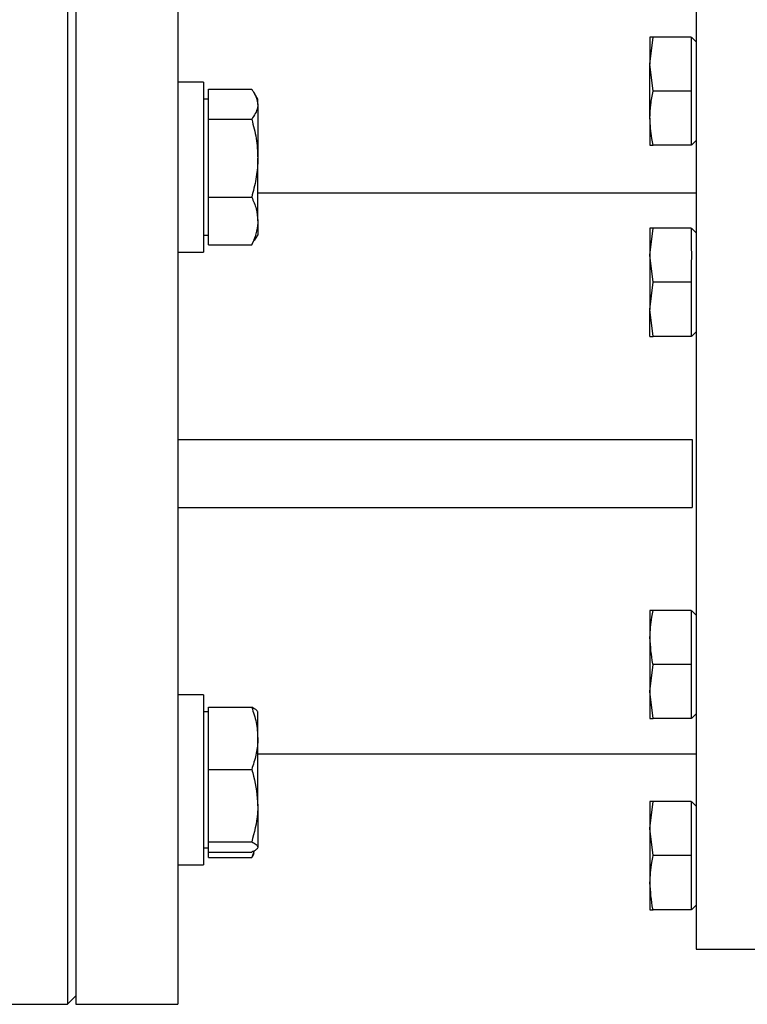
# Model space of a CAD drawing. Header units: millimetres. Extents: x 3 to 4919, y -224 to 3490.
# Tile 30 of 55: x 1700 to 1786, y 3145 to 3261. Entities that reach past the tile are written whole.
import ezdxf

# ---------------------------------------------------------------- set-up
doc = ezdxf.new("R2010")
doc.units = ezdxf.units.MM

msp = doc.modelspace()

# ---------------------------------------------------------------- linework, layer by layer
at = {"color": 7, "linetype": 'Continuous', "lineweight": 25}
for p, q in [((1705.71, 3270.05), (1705.71, 3145.05)), ((1706.71, 3270.05), (1706.71, 3145.05)), ((1718.71, 3270.05), (1718.71, 3145.05)), ((1779.71, 3263.55), (1779.71, 3151.55)), ((1774.26, 3255.73), (1774.62, 3258.91)), ((1774.62, 3258.91), (1774.26, 3258.91)), ((1774.26, 3258.91), (1774.26, 3255.73)), ((1779.11, 3258.91), (1774.62, 3258.91)), ((1779.11, 3258.91), (1779.11, 3256.42)), ((1779.71, 3258.36), (1779.16, 3258.91)), ((1779.11, 3256.42), (1779.11, 3255.04)), ((1774.26, 3249.36), (1774.26, 3255.73)), ((1774.62, 3252.55), (1774.26, 3255.73)), ((1779.11, 3255.04), (1779.11, 3252.55)), ((1721.71, 3253.61), (1718.71, 3253.61)), ((1721.71, 3253.61), (1721.71, 3233.61)), ((1722.31, 3251), (1722.31, 3252.77)), ((1722.31, 3252.77), (1727.4, 3252.77)), ((1722.31, 3251.61), (1721.71, 3251.61)), ((1728.11, 3251.61), (1727.73, 3252.26)), ((1728.11, 3251), (1728.11, 3251.61)), ((1779.11, 3252.55), (1774.62, 3252.55)), ((1779.11, 3252.55), (1779.11, 3250.05)), ((1722.31, 3249.24), (1722.31, 3251)), ((1728.11, 3251), (1728.11, 3244.66)), ((1774.26, 3249.36), (1774.26, 3246.18)), ((1779.11, 3250.05), (1779.11, 3248.67)), ((1722.31, 3244.66), (1722.31, 3249.24)), ((1722.31, 3249.24), (1727.4, 3249.24)), ((1779.11, 3248.67), (1779.11, 3246.18)), ((1774.26, 3246.18), (1774.62, 3246.18)), ((1779.11, 3246.18), (1774.62, 3246.18)), ((1779.16, 3246.18), (1779.71, 3246.73)), ((1722.31, 3240.08), (1722.31, 3244.66)), ((1728.11, 3237.27), (1728.11, 3244.66)), ((1722.31, 3240.08), (1727.4, 3240.08)), ((1722.31, 3237.27), (1722.31, 3240.08)), ((1779.71, 3240.55), (1728.11, 3240.55)), ((1722.31, 3234.45), (1722.31, 3237.27)), ((1728.11, 3237.27), (1728.11, 3235.61)), ((1721.71, 3235.61), (1722.31, 3235.61)), ((1727.73, 3234.95), (1728.11, 3235.61)), ((1774.26, 3233.23), (1774.62, 3236.41)), ((1774.26, 3236.41), (1774.26, 3233.23)), ((1779.11, 3236.41), (1774.62, 3236.41)), ((1779.11, 3236.41), (1779.11, 3233.92)), ((1779.71, 3235.86), (1779.16, 3236.41)), ((1722.31, 3234.45), (1727.4, 3234.45)), ((1727.4, 3234.45), (1727.65, 3234.97)), ((1718.71, 3233.61), (1721.71, 3233.61)), ((1774.62, 3230.05), (1774.26, 3233.23)), ((1774.26, 3233.23), (1774.26, 3226.86)), ((1779.11, 3232.54), (1779.11, 3230.05)), ((1774.26, 3226.86), (1774.62, 3230.05)), ((1779.11, 3230.05), (1774.62, 3230.05)), ((1779.11, 3230.05), (1779.11, 3227.55)), ((1779.11, 3227.55), (1779.11, 3226.17)), ((1774.62, 3223.68), (1774.26, 3226.86)), ((1774.26, 3223.68), (1774.26, 3226.86)), ((1779.11, 3226.17), (1779.11, 3223.68)), ((1779.16, 3223.68), (1779.71, 3224.23)), ((1779.11, 3223.68), (1774.62, 3223.68)), ((1718.71, 3211.55), (1779.21, 3211.55)), ((1779.21, 3211.55), (1779.21, 3203.55)), ((1718.71, 3203.55), (1779.21, 3203.55)), ((1774.62, 3191.41), (1774.26, 3191.41)), ((1774.26, 3191.41), (1774.26, 3188.23)), ((1779.11, 3191.41), (1774.62, 3191.41)), ((1779.11, 3191.41), (1779.11, 3188.92)), ((1779.71, 3190.86), (1779.16, 3191.41)), ((1774.26, 3188.23), (1774.26, 3181.86)), ((1779.11, 3188.92), (1779.11, 3187.54)), ((1779.11, 3187.54), (1779.11, 3185.05)), ((1774.26, 3181.86), (1774.62, 3185.05)), ((1779.11, 3185.05), (1774.62, 3185.05)), ((1779.11, 3185.05), (1779.11, 3182.55)), ((1779.11, 3182.55), (1779.11, 3181.17)), ((1721.71, 3181.48), (1718.71, 3181.48)), ((1721.71, 3181.48), (1721.71, 3161.48)), ((1774.62, 3178.68), (1774.26, 3181.86)), ((1774.26, 3181.86), (1774.26, 3178.68)), ((1779.11, 3181.17), (1779.11, 3178.68)), ((1722.31, 3176.36), (1722.31, 3180.02)), ((1722.31, 3180.02), (1727.4, 3180.02)), ((1722.31, 3179.48), (1721.71, 3179.48)), ((1728.11, 3176.36), (1728.11, 3179.48)), ((1774.26, 3178.68), (1774.62, 3178.68)), ((1779.11, 3178.68), (1774.62, 3178.68)), ((1779.16, 3178.68), (1779.71, 3179.23)), ((1722.31, 3172.7), (1722.31, 3176.36)), ((1728.11, 3168.43), (1728.11, 3176.36)), ((1728.11, 3174.55), (1779.71, 3174.55)), ((1722.31, 3172.7), (1727.4, 3172.7)), ((1722.31, 3168.43), (1722.31, 3172.7)), ((1722.31, 3164.16), (1722.31, 3168.43)), ((1728.11, 3168.43), (1728.11, 3163.55)), ((1774.26, 3165.73), (1774.62, 3168.91)), ((1774.62, 3168.91), (1774.26, 3168.91)), ((1774.26, 3168.91), (1774.26, 3165.73)), ((1779.11, 3168.91), (1774.62, 3168.91)), ((1779.11, 3168.91), (1779.11, 3166.42)), ((1779.71, 3168.36), (1779.16, 3168.91)), ((1779.11, 3166.42), (1779.11, 3165.04)), ((1774.26, 3165.73), (1774.26, 3159.36)), ((1774.62, 3162.55), (1774.26, 3165.73)), ((1779.11, 3165.04), (1779.11, 3162.55)), ((1721.71, 3163.48), (1722.31, 3163.48)), ((1722.31, 3164.16), (1727.4, 3164.16)), ((1722.31, 3163.55), (1722.31, 3164.16)), ((1722.31, 3162.95), (1722.31, 3163.55)), ((1722.31, 3162.33), (1722.31, 3162.95)), ((1722.31, 3162.95), (1727.4, 3162.95)), ((1722.31, 3162.33), (1727.4, 3162.33)), ((1727.7, 3163.12), (1727.4, 3162.33)), ((1779.11, 3162.55), (1774.62, 3162.55)), ((1779.11, 3162.55), (1779.11, 3160.05)), ((1718.71, 3161.48), (1721.71, 3161.48)), ((1779.11, 3160.05), (1779.11, 3158.67)), ((1774.26, 3159.36), (1774.26, 3156.18)), ((1779.11, 3158.67), (1779.11, 3156.18)), ((1779.16, 3156.18), (1779.71, 3156.73)), ((1774.26, 3156.18), (1774.62, 3156.18)), ((1779.11, 3156.18), (1774.62, 3156.18)), ((1779.71, 3151.55), (1791.71, 3151.55)), ((1697.71, 3145.05), (1705.71, 3145.05)), ((1705.71, 3145.05), (1706.71, 3146.05)), ((1706.71, 3145.05), (1718.71, 3145.05))]:
    msp.add_line(p, q, dxfattribs=at)
for points, knots in [([(1727.4, 3252.77), (1727.48, 3252.66), (1727.9, 3252.08), (1728.02, 3251.49), (1728.11, 3251)], [0, 0, 0, 0, 0.188692, 1, 1, 1, 1]), ([(1774.26, 3249.36), (1774.26, 3249.89), (1774.3, 3250.43), (1774.42, 3251.49), (1774.51, 3252.02), (1774.62, 3252.55)], [0, 0, 0, 0, 0.5, 0.5, 1, 1, 1, 1]), ([(1728.11, 3251), (1728.11, 3250.87), (1728.08, 3250.28), (1727.7, 3249.69), (1727.4, 3249.24)], [0, 0, 0, 0, 0.214385, 1, 1, 1, 1]), ([(1774.62, 3246.18), (1774.57, 3246.45), (1774.36, 3247.5), (1774.3, 3248.57), (1774.26, 3249.36)], [0, 0, 0, 0, 0.2530702, 1, 1, 1, 1]), ([(1727.4, 3249.24), (1727.6, 3248.49), (1728, 3246.99), (1728.08, 3245.44), (1728.11, 3244.66)], [0, 0, 0, 0, 0.495457, 1, 1, 1, 1]), ([(1728.11, 3244.66), (1728.11, 3244.55), (1728.11, 3243.73), (1727.95, 3242.18), (1727.58, 3240.78), (1727.4, 3240.08)], [0, 0, 0, 0, 0.070087, 0.530785, 1, 1, 1, 1]), ([(1727.4, 3240.08), (1727.6, 3239.62), (1728, 3238.7), (1728.08, 3237.75), (1728.11, 3237.27)], [0, 0, 0, 0, 0.495463, 1, 1, 1, 1]), ([(1728.11, 3237.27), (1728.11, 3237.2), (1728.11, 3236.69), (1727.95, 3235.74), (1727.58, 3234.88), (1727.4, 3234.45)], [0, 0, 0, 0, 0.070082, 0.530783, 1, 1, 1, 1]), ([(1774.62, 3236.41), (1774.62, 3236.41), (1774.4, 3236.41), (1774.33, 3236.41), (1774.26, 3236.41)], [0, 0, 0, 0, 0.0269965, 1, 1, 1, 1]), ([(1774.26, 3223.68), (1774.33, 3223.68), (1774.4, 3223.68), (1774.62, 3223.68), (1774.62, 3223.68)], [0, 0, 0, 0, 0.9730035, 1, 1, 1, 1]), ([(1774.26, 3188.23), (1774.3, 3189.03), (1774.36, 3190.09), (1774.57, 3191.14), (1774.62, 3191.41)], [0, 0, 0, 0, 0.746936, 1, 1, 1, 1]), ([(1774.62, 3185.05), (1774.62, 3185.07), (1774.4, 3186.12), (1774.33, 3187.19), (1774.26, 3188.23)], [0, 0, 0, 0, 0.026994, 1, 1, 1, 1]), ([(1727.4, 3180.02), (1727.6, 3179.43), (1728, 3178.23), (1728.08, 3176.98), (1728.11, 3176.36)], [0, 0, 0, 0, 0.4954602, 1, 1, 1, 1]), ([(1728.11, 3179.41), (1728.11, 3179.43), (1728.11, 3179.54), (1727.95, 3179.74), (1727.58, 3179.93), (1727.4, 3180.02)], [0, 0, 0, 0, 0.070093, 0.530782, 1, 1, 1, 1]), ([(1728.11, 3176.36), (1728.11, 3176.27), (1728.11, 3175.61), (1727.95, 3174.38), (1727.58, 3173.26), (1727.4, 3172.7)], [0, 0, 0, 0, 0.070084, 0.530785, 1, 1, 1, 1]), ([(1727.4, 3172.7), (1727.48, 3172.43), (1727.9, 3171.05), (1728.02, 3169.6), (1728.11, 3168.43)], [0, 0, 0, 0, 0.1887, 1, 1, 1, 1]), ([(1728.11, 3168.43), (1728.11, 3168.12), (1728.08, 3166.67), (1727.7, 3165.27), (1727.4, 3164.16)], [0, 0, 0, 0, 0.214379, 1, 1, 1, 1]), ([(1727.4, 3164.16), (1727.6, 3164.06), (1728, 3163.86), (1728.08, 3163.66), (1728.11, 3163.55)], [0, 0, 0, 0, 0.495461, 1, 1, 1, 1]), ([(1728.11, 3163.55), (1728.11, 3163.54), (1728.11, 3163.43), (1727.95, 3163.22), (1727.58, 3163.04), (1727.4, 3162.95)], [0, 0, 0, 0, 0.070081, 0.530776, 1, 1, 1, 1]), ([(1727.4, 3162.33), (1727.49, 3162.43), (1727.63, 3162.6), (1727.67, 3162.78), (1727.69, 3162.84)], [0, 0, 0, 0, 0.63772, 1, 1, 1, 1]), ([(1774.26, 3159.36), (1774.3, 3160.16), (1774.36, 3161.23), (1774.57, 3162.28), (1774.62, 3162.55)], [0, 0, 0, 0, 0.746933, 1, 1, 1, 1]), ([(1774.62, 3156.18), (1774.62, 3156.21), (1774.4, 3157.26), (1774.33, 3158.32), (1774.26, 3159.36)], [0, 0, 0, 0, 0.026997, 1, 1, 1, 1])]:
    msp.add_open_spline(points, degree=3, knots=knots, dxfattribs=at)
msp.add_open_spline([(1779.11, 3233.92), (1779.18, 3233.46), (1779.18, 3233), (1779.11, 3232.54)], degree=3, dxfattribs=at)

doc.saveas('drawing.dxf')
